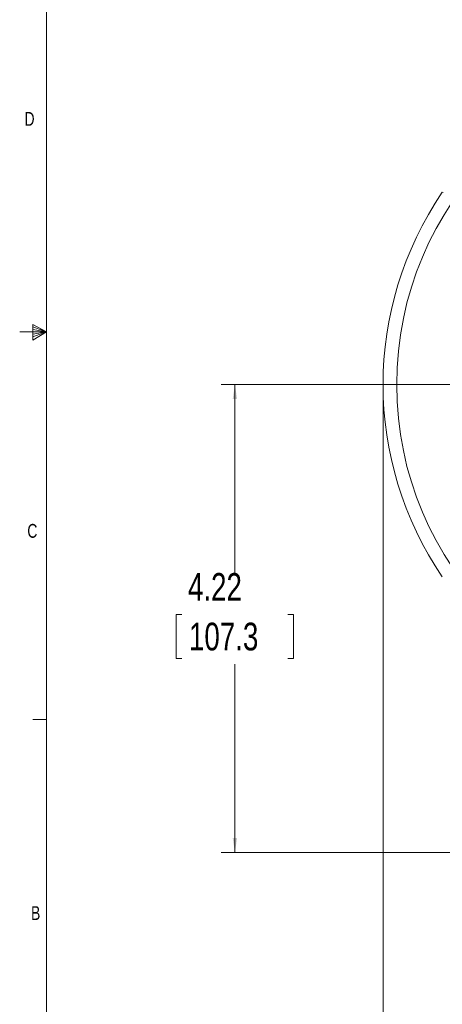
# Model space of a CAD drawing. Header units: inches. Extents: x 0.3 to 33.9, y 0.2 to 21.7.
# Tile 2 of 28: x 0.3 to 4.1, y 4.8 to 13.7. Entities that reach past the tile are written whole.
import ezdxf

# ---------------------------------------------------------------- set-up
doc = ezdxf.new("R2010")
doc.units = ezdxf.units.IN
doc.header["$MEASUREMENT"] = 0
doc.header["$PDSIZE"] = -1
doc.layers.add('SLD-0', color=7, linetype='Continuous', lineweight=15)
doc.styles.add('SLDTEXTSTYLE0', font='TXT', dxfattribs={"width": 0.75})
doc.dimstyles.new('SLDDIMSTYLE0', dxfattribs={"dimtxt": 0.25, "dimasz": 0.13, "dimexe": 0, "dimexo": 0.0625, "dimgap": 0.0625, "dimtad": 0, "dimtih": 1, "dimtoh": 1, "dimdec": 4, "dimrnd": 1e-09, "dimzin": 12, "dimdsep": 46, "dimtxsty": 'SLDTEXTSTYLE0', "dimsah": 1, "dimcen": 0.09, "dimadec": 0, "dimazin": 3, "dimtfac": 1, "dimtdec": 4, "dimtofl": 0, "dimtmove": 0, "dimatfit": 3, "dimfxl": 1, "dimfrac": 2, "dimtolj": 1, "dimtzin": 12, "dimarcsym": 0})

# ---------------------------------------------------------------- blocks, each defined once
blk = doc.blocks.new('*D11')
at = {"layer": 'SLD-0'}
for p, q in [((3.5638, 10.3853), (3.5638, 2.0898)), ((7.8938, 6.3962), (7.8938, 2.0898)), ((5.2497, 2.2516), (5.1989, 2.2516)), ((5.1989, 2.2516), (5.1989, 1.8547)), ((6.2079, 2.2516), (6.2587, 2.2516)), ((6.2587, 2.2516), (6.2587, 1.8547)), ((3.5638, 2.2148), (5.1101, 2.2148)), ((7.8938, 2.2148), (6.3474, 2.2148)), ((5.1989, 1.8547), (5.2497, 1.8547)), ((6.2587, 1.8547), (6.2079, 1.8547))]:
    blk.add_line(p, q, dxfattribs=at)
for points in [[(3.5638, 2.2148), (3.6938, 2.1948), (3.6938, 2.2348)], [(7.8938, 2.2148), (7.7638, 2.2348), (7.7638, 2.1948)]]:
    blk.add_solid(points, dxfattribs=at)
at = {"layer": 'SLD-0', "char_height": 0.25, "attachment_point": 1, "style": 'SLDTEXTSTYLE0'}
for s, insert in [('4.33', (5.3039, 2.6247, 0.0039)), ('110.0', (5.3131, 2.177, 0.0039))]:
    blk.add_mtext(s, dxfattribs=dict(at, insert=insert))
blk = doc.blocks.new('*D16')
at = {"layer": 'SLD-0'}
for p, q in [((6.5938, 10.4353), (2.1002, 10.4353)), ((2.2252, 10.4353), (2.2252, 8.7339)), ((1.7461, 8.3598), (1.6953, 8.3598)), ((1.6953, 8.3598), (1.6953, 7.963)), ((2.7043, 8.3598), (2.7551, 8.3598)), ((2.7551, 8.3598), (2.7551, 7.963)), ((1.6953, 7.963), (1.7461, 7.963)), ((2.2252, 6.2107), (2.2252, 7.9122)), ((2.7551, 7.963), (2.7043, 7.963)), ((4.7846, 6.2107), (2.1002, 6.2107))]:
    blk.add_line(p, q, dxfattribs=at)
for points in [[(2.2252, 10.4353), (2.2052, 10.3053), (2.2452, 10.3053)], [(2.2252, 6.2107), (2.2452, 6.3407), (2.2052, 6.3407)]]:
    blk.add_solid(points, dxfattribs=at)
at = {"layer": 'SLD-0', "char_height": 0.25, "attachment_point": 1, "style": 'SLDTEXTSTYLE0'}
for s, insert in [('4.22', (1.8004, 8.7329, -0.972)), ('107.3', (1.8096, 8.2852, -0.972))]:
    blk.add_mtext(s, dxfattribs=dict(at, insert=insert))

msp = doc.modelspace()

# ---------------------------------------------------------------- linework, layer by layer
at = {"color": 7, "linetype": 'Continuous', "lineweight": 15}
msp.add_line((4.10862, 12.16902), (4.09988, 12.1717), dxfattribs=at)
msp.add_circle((6.64377, 10.43532), 2.95632, dxfattribs=at)
msp.add_arc((6.64377, 10.43532), 3.08, 145.683879, 214.316121, dxfattribs=at)
at = {"layer": 'SLD-0'}
for p, q in [((0.52288, 21.4106), (0.52288, 0.4106)), ((0.39889, 10.97614), (0.39889, 10.83733)), ((0.52288, 10.9106), (0.39889, 10.97614)), ((0.39889, 10.95768), (0.52288, 10.9106)), ((0.52288, 10.9106), (0.27984, 10.9106)), ((0.39889, 10.93372), (0.52288, 10.9106)), ((0.39889, 10.83733), (0.52288, 10.9106)), ((0.39889, 10.86464), (0.52288, 10.9106)), ((0.39889, 10.89135), (0.52288, 10.9106)), ((0.52288, 7.4106), (0.39788, 7.4106))]:
    msp.add_line(p, q, dxfattribs=at)
msp.add_point((3.56377, 10.43532), dxfattribs=at)

# ---------------------------------------------------------------- texts
at = {"color": 7, "linetype": 'Continuous', "lineweight": 0, "char_height": 0.125, "attachment_point": 1, "style": 'SLDTEXTSTYLE0'}
for s, insert in [('D', (0.32371, 12.8964)), ('C', (0.34916, 9.17666)), ('B', (0.38256, 5.72586))]:
    msp.add_mtext(s, dxfattribs=dict(at, insert=insert))

# ---------------------------------------------------------------- dimensions: what is measured, and where the dimension line sits
at = {"layer": 'SLD-0'}
dim = msp.add_linear_dim(base=(2.22519, 10.43532), p1=(4.83457, 6.21072), p2=(6.64377, 10.43532), angle=90, dimstyle='SLDDIMSTYLE0', dxfattribs=at)
dim.commit()
dim.dimension.update_dxf_attribs({"geometry": '*D16', "text_midpoint": (2.22519, 8.32302), "dimtype": 160})
dim = msp.add_linear_dim(base=(7.89377, 2.21482), p1=(3.56377, 10.43532), p2=(7.89377, 6.44622), dimstyle='SLDDIMSTYLE0', dxfattribs=at)
dim.commit()
dim.dimension.update_dxf_attribs({"geometry": '*D11', "text_midpoint": (5.72877, 2.21482), "dimtype": 160})

doc.saveas('drawing.dxf')
